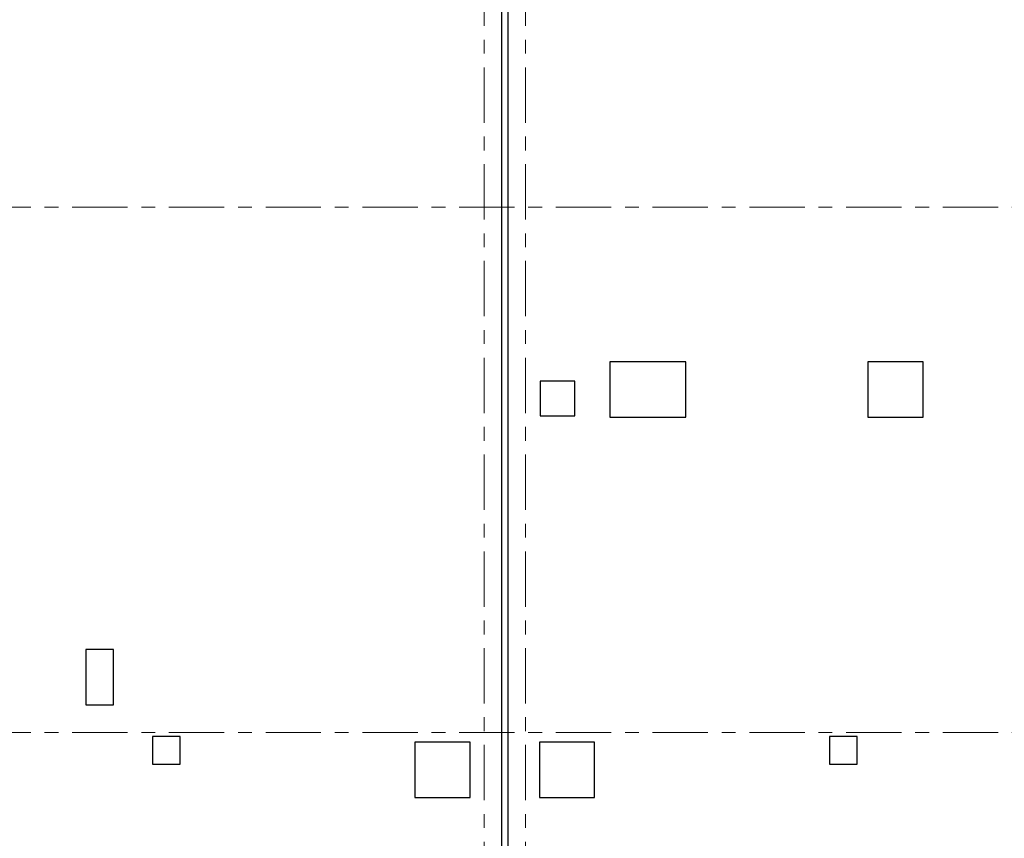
# Model space of a CAD drawing. Header units: metres. Extents: x -38 to 99, y -15 to 21.
# Tile 8 of 48: x 29 to 36, y 8 to 14. Entities that reach past the tile are written whole.
import ezdxf

# ---------------------------------------------------------------- set-up
doc = ezdxf.new("R2010")
doc.units = ezdxf.units.M
doc.linetypes.add('______11', pattern=[0.5, 0.4, -0.05, 0, -0.05])
doc.linetypes.add('______5', pattern=[1.1, 0.8, -0.1, 0.1, -0.1])
doc.layers.add('XR$2$Осевая линия (1)', color=7, linetype='______5', lineweight=13)
doc.layers.add('XR$3$Перекрытие (1)', color=7, linetype='Continuous', lineweight=35)

msp = doc.modelspace()

# ---------------------------------------------------------------- linework, layer by layer
at = {"layer": 'XR$2$Осевая линия (1)', "color": 253, "linetype": '______11', "lineweight": 13, "true_color": 0xa0a0a0, "transparency": 33554687}
for p, q in [((32.55, -3.39), (32.55, 19.78)), ((32.85, -3.39), (32.85, 19.78)), ((-2.63, 12.8), (62.6, 12.8)), ((-2.63, 9), (62.6, 9))]:
    msp.add_line(p, q, dxfattribs=at)
at = {"layer": 'XR$3$Перекрытие (1)', "color": 7, "linetype": 'Continuous', "lineweight": 25, "transparency": 33554687}
for p, q in [((32.675, 16.4002), (32.675, -0.25)), ((32.725, -0.2498), (32.725, 16.4002)), ((33.4609, 11.6802), (33.4609, 11.2802)), ((34.0109, 11.6802), (33.4609, 11.6802)), ((34.0109, 11.2802), (34.0109, 11.6802)), ((35.3269, 11.6802), (35.3269, 11.2802)), ((35.7269, 11.6802), (35.3269, 11.6802)), ((35.7269, 11.2802), (35.7269, 11.6802)), ((32.957, 11.5402), (32.957, 11.2902)), ((33.207, 11.5402), (32.957, 11.5402)), ((33.207, 11.2902), (33.207, 11.5402)), ((32.957, 11.2902), (33.207, 11.2902)), ((33.4609, 11.2802), (34.0109, 11.2802)), ((35.3269, 11.2802), (35.7269, 11.2802)), ((29.6691, 9.6002), (29.6691, 9.2003)), ((29.8691, 9.6002), (29.6691, 9.6002)), ((29.8691, 9.2003), (29.8691, 9.6002)), ((29.6691, 9.2003), (29.8691, 9.2003)), ((30.15, 8.9702), (30.15, 8.7702)), ((30.35, 8.9702), (30.15, 8.9702)), ((30.35, 8.7702), (30.35, 8.9702)), ((32.0501, 8.9302), (32.0501, 8.5302)), ((32.4501, 8.9302), (32.0501, 8.9302)), ((32.4501, 8.5302), (32.4501, 8.9302)), ((32.95, 8.9302), (32.95, 8.5302)), ((33.35, 8.9302), (32.95, 8.9302)), ((33.35, 8.5302), (33.35, 8.9302)), ((35.05, 8.9702), (35.05, 8.7702)), ((35.25, 8.9702), (35.05, 8.9702)), ((35.25, 8.7702), (35.25, 8.9702)), ((30.15, 8.7702), (30.35, 8.7702)), ((35.05, 8.7702), (35.25, 8.7702)), ((32.0501, 8.5302), (32.4501, 8.5302)), ((32.95, 8.5302), (33.35, 8.5302))]:
    msp.add_line(p, q, dxfattribs=at)

doc.saveas('drawing.dxf')
